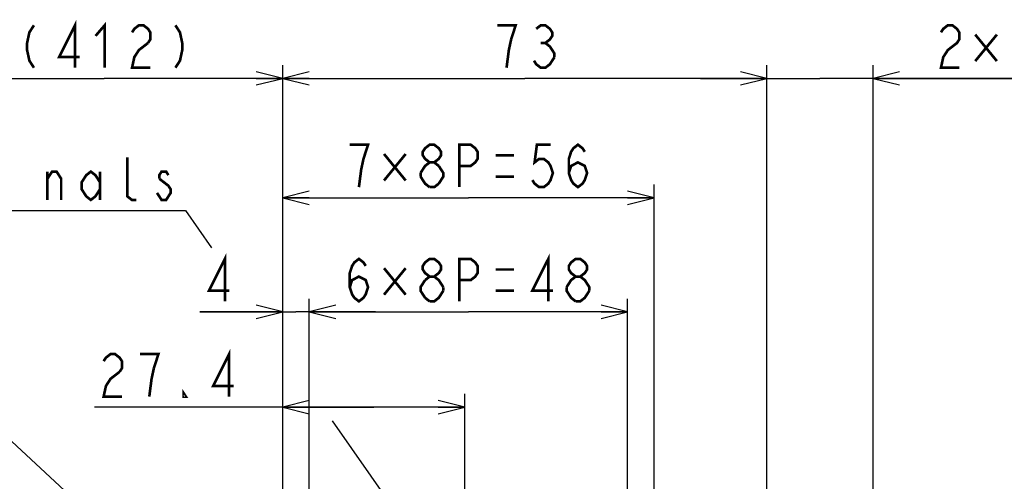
# Model space of a CAD drawing. Extents: x 29 to 422, y -226 to 287.
# Tile 29 of 63: x 90 to 164, y -26 to 8. Entities that reach past the tile are written whole.
import ezdxf

# ---------------------------------------------------------------- set-up
doc = ezdxf.new("R2010")
doc.units = 0
doc.header["$LTSCALE"] = 23.1
doc.layers.get('0').update_dxf_attribs({"linetype": 'CONTINUOUS'})
doc.layers.add('ALL_DIM', color=7, linetype='CONTINUOUS')
doc.layers.add('ALL_NOTE', color=7, linetype='CONTINUOUS')
doc.dimstyles.get("Standard").update_dxf_attribs({"dimtxt": 2.5, "dimasz": 2.5, "dimexe": 1.25, "dimexo": 0.625, "dimtad": 1, "dimcen": 2.5, "dimazin": 3, "dimtfac": 1, "dimtmove": 0, "dimatfit": 3})

# ---------------------------------------------------------------- blocks, each defined once
blk = doc.blocks.new('_OPEN')
at = {"color": 0, "linetype": 'BYBLOCK'}
for p, q in [((0, 0), (-1, 0.25)), ((-1, -0.25), (0, 0)), ((-1, 0), (0, 0))]:
    blk.add_line(p, q, dxfattribs=at)
blk = doc.blocks.new('*D42')
at = {"layer": 'ALL_DIM', "color": 2, "linetype": 'CONTINUOUS'}
for p, q in [((109.888, -38.861), (109.888, -4.067)), ((137.888, -38.861), (137.888, -4.067)), ((109.888, -5.067), (123.888, -5.067)), ((137.888, -5.067), (123.888, -5.067))]:
    blk.add_line(p, q, dxfattribs=at)
at = {"layer": 'ALL_DIM', "color": 2, "linetype": 'CONTINUOUS', "xscale": 2, "yscale": 2, "zscale": 2, "rotation": 180}
blk.add_blockref('_OPEN', (109.888, -5.067), dxfattribs=at)
at = {"layer": 'ALL_DIM', "color": 2, "linetype": 'CONTINUOUS', "xscale": 2, "yscale": 2, "zscale": 2}
blk.add_blockref('_OPEN', (137.888, -5.067), dxfattribs=at)
blk = doc.blocks.new('*D43')
at = {"layer": 'ALL_DIM', "color": 2, "linetype": 'CONTINUOUS'}
for p, q in [((111.888, -43.011), (111.888, -12.674)), ((135.888, -43.011), (135.888, -12.674)), ((111.888, -13.674), (123.888, -13.674)), ((135.888, -13.674), (123.888, -13.674))]:
    blk.add_line(p, q, dxfattribs=at)
at = {"layer": 'ALL_DIM', "color": 2, "linetype": 'CONTINUOUS', "xscale": 2, "yscale": 2, "zscale": 2, "rotation": 180}
blk.add_blockref('_OPEN', (111.888, -13.674), dxfattribs=at)
at = {"layer": 'ALL_DIM', "color": 2, "linetype": 'CONTINUOUS', "xscale": 2, "yscale": 2, "zscale": 2}
blk.add_blockref('_OPEN', (135.888, -13.674), dxfattribs=at)
blk = doc.blocks.new('*D44')
at = {"layer": 'ALL_DIM', "color": 2, "linetype": 'CONTINUOUS'}
for p, q in [((109.888, -38.861), (109.888, 4.934)), ((146.388, -42.211), (146.388, 4.934)), ((109.888, 3.934), (128.138, 3.934)), ((146.388, 3.934), (128.138, 3.934))]:
    blk.add_line(p, q, dxfattribs=at)
at = {"layer": 'ALL_DIM', "color": 2, "linetype": 'CONTINUOUS', "xscale": 2, "yscale": 2, "zscale": 2, "rotation": 180}
blk.add_blockref('_OPEN', (109.888, 3.934), dxfattribs=at)
at = {"layer": 'ALL_DIM', "color": 2, "linetype": 'CONTINUOUS', "xscale": 2, "yscale": 2, "zscale": 2}
blk.add_blockref('_OPEN', (146.388, 3.934), dxfattribs=at)
blk = doc.blocks.new('*D45')
at = {"layer": 'ALL_DIM', "color": 2, "linetype": 'CONTINUOUS'}
for p, q in [((146.388, -42.211), (146.388, 4.934)), ((154.388, -42.211), (154.388, 4.934)), ((146.388, 3.934), (141.388, 3.934)), ((141.388, 3.934), (150.388, 3.934)), ((178.087, 3.934), (150.388, 3.934)), ((154.388, 3.934), (178.087, 3.934))]:
    blk.add_line(p, q, dxfattribs=at)
at = {"layer": 'ALL_DIM', "color": 2, "linetype": 'CONTINUOUS', "xscale": 2, "yscale": 2, "zscale": 2}
blk.add_blockref('_OPEN', (146.388, 3.934), dxfattribs=at)
at = {"layer": 'ALL_DIM', "color": 2, "linetype": 'CONTINUOUS', "xscale": 2, "yscale": 2, "zscale": 2, "rotation": 180}
blk.add_blockref('_OPEN', (154.388, 3.934), dxfattribs=at)
blk = doc.blocks.new('*D47')
at = {"layer": 'ALL_DIM', "color": 2, "linetype": 'CONTINUOUS'}
for p, q in [((182.456, -31.438), (182.456, -3.254)), ((182.456, -3.254), (182.456, -34.938)), ((127.116, -31.438), (183.456, -31.438)), ((182.456, -43.438), (182.456, -34.938)), ((175.744, -38.438), (183.456, -38.438)), ((182.456, -38.438), (182.456, -43.438))]:
    blk.add_line(p, q, dxfattribs=at)
at = {"layer": 'ALL_DIM', "color": 2, "linetype": 'CONTINUOUS', "xscale": 2, "yscale": 2, "zscale": 2}
for p, rotation in [((182.456, -31.438), 270), ((182.456, -38.438), 90)]:
    blk.add_blockref('_OPEN', p, dxfattribs=dict(at, rotation=rotation))
blk = doc.blocks.new('*D48')
at = {"layer": 'ALL_DIM', "color": 2, "linetype": 'CONTINUOUS'}
for p, q in [((109.888, -38.861), (109.888, -12.674)), ((111.888, -43.011), (111.888, -12.674)), ((109.888, -13.674), (103.636, -13.674)), ((103.636, -13.674), (110.888, -13.674)), ((116.888, -13.674), (110.888, -13.674)), ((111.888, -13.674), (116.888, -13.674))]:
    blk.add_line(p, q, dxfattribs=at)
at = {"layer": 'ALL_DIM', "color": 2, "linetype": 'CONTINUOUS', "xscale": 2, "yscale": 2, "zscale": 2}
blk.add_blockref('_OPEN', (109.888, -13.674), dxfattribs=at)
at = {"layer": 'ALL_DIM', "color": 2, "linetype": 'CONTINUOUS', "xscale": 2, "yscale": 2, "zscale": 2, "rotation": 180}
blk.add_blockref('_OPEN', (111.888, -13.674), dxfattribs=at)
blk = doc.blocks.new('*D49')
at = {"layer": 'ALL_DIM', "color": 2, "linetype": 'CONTINUOUS'}
for p, q in [((109.888, -38.861), (109.888, -19.852)), ((123.612, -30.013), (123.612, -19.852)), ((116.75, -20.852), (95.701, -20.852)), ((109.888, -20.852), (116.75, -20.852)), ((123.612, -20.852), (116.75, -20.852))]:
    blk.add_line(p, q, dxfattribs=at)
at = {"layer": 'ALL_DIM', "color": 2, "linetype": 'CONTINUOUS', "xscale": 2, "yscale": 2, "zscale": 2, "rotation": 180}
blk.add_blockref('_OPEN', (109.888, -20.852), dxfattribs=at)
at = {"layer": 'ALL_DIM', "color": 2, "linetype": 'CONTINUOUS', "xscale": 2, "yscale": 2, "zscale": 2}
blk.add_blockref('_OPEN', (123.612, -20.852), dxfattribs=at)
blk = doc.blocks.new('DOUBLE_OPEN')
at = {"color": 0, "linetype": 'BYBLOCK'}
for p, q in [((-1, 0), (-2, 0.25)), ((-2, -0.25), (-1, 0)), ((-2, 0), (-1, 0)), ((0, 0), (-1, 0.25)), ((-1, -0.25), (0, 0)), ((-1, 0), (0, 0))]:
    blk.add_line(p, q, dxfattribs=at)
blk = doc.blocks.new('*D51')
at = {"layer": 'ALL_DIM', "color": 2, "linetype": 'CONTINUOUS'}
for p, q in [((109.888, -38.861), (109.888, 4.934)), ((82.985, 3.934), (96.437, 3.934)), ((109.888, 3.934), (96.437, 3.934))]:
    blk.add_line(p, q, dxfattribs=at)
at = {"layer": 'ALL_DIM', "color": 2, "linetype": 'CONTINUOUS', "xscale": 2, "yscale": 2, "zscale": 2, "rotation": 180}
blk.add_blockref('DOUBLE_OPEN', (82.985, 3.934), dxfattribs=at)
at = {"layer": 'ALL_DIM', "color": 2, "linetype": 'CONTINUOUS', "xscale": 2, "yscale": 2, "zscale": 2}
blk.add_blockref('_OPEN', (109.888, 3.934), dxfattribs=at)

msp = doc.modelspace()

# ---------------------------------------------------------------- linework, layer by layer
at = {"layer": 'ALL_DIM', "color": 2, "linetype": 'CONTINUOUS', "const_width": 0.2}
for points in [[(94.23, 4.734), (94.23, 7.934), (93.026, 5.534), (94.574, 5.534)], [(95.778, 7.134), (96.466, 7.934), (96.466, 4.734)], [(91.134, 7.934), (90.79, 7.4), (90.618, 6.6), (90.618, 6.067), (90.79, 5.267), (91.134, 4.734)], [(98.53, 7.4), (98.702, 7.667), (99.046, 7.934), (99.39, 7.934), (99.734, 7.667), (99.906, 7.4), (99.906, 6.867), (99.734, 6.6)], [(101.798, 7.934), (102.142, 7.4), (102.314, 6.6), (102.314, 6.067), (102.142, 5.267), (101.798, 4.734)], [(127.106, 6.867), (127.45, 7.934), (126.074, 7.934)], [(128.998, 7.667), (129.342, 7.934), (129.686, 7.934), (130.03, 7.667), (130.202, 7.4), (130.202, 7.134), (130.03, 6.867), (129.686, 6.6), (130.03, 6.334), (130.202, 6.067), (130.374, 5.8), (130.374, 5.534)], [(159.511, 7.4), (159.683, 7.667), (160.027, 7.934), (160.371, 7.934), (160.715, 7.667), (160.887, 7.4), (160.887, 6.867), (160.715, 6.6), (160.371, 6.334), (160.027, 6.067), (159.683, 5.534), (159.511, 4.734), (160.887, 4.734)], [(99.734, 6.6), (99.046, 6.067), (98.702, 5.534), (98.53, 4.734), (99.906, 4.734)], [(126.762, 4.734), (126.934, 6.067), (127.106, 6.867)], [(129.342, 6.6), (129.686, 6.6)], [(163.725, 7.234), (162.091, 5.234)], [(162.091, 7.234), (163.725, 5.234)], [(130.374, 5.534), (130.03, 5), (129.686, 4.734), (129.342, 4.734), (128.998, 5), (128.826, 5.267)], [(115.976, -2.134), (116.32, -1.067), (114.944, -1.067)], [(120.964, -2.4), (120.62, -2.134), (120.448, -1.867), (120.448, -1.6), (120.62, -1.334), (120.964, -1.067), (121.308, -1.067), (121.652, -1.334), (121.824, -1.6), (121.824, -1.867), (121.652, -2.134), (121.308, -2.4)], [(123.2, -4.267), (123.2, -1.067), (124.06, -1.067), (124.404, -1.334), (124.576, -1.6), (124.576, -2.134), (124.404, -2.4), (124.06, -2.667), (123.2, -2.667)], [(130.08, -1.067), (129.048, -1.067), (128.876, -2.4), (129.22, -2.134), (129.564, -2.134), (129.908, -2.4), (130.08, -2.667), (130.252, -3.2), (130.08, -3.734), (129.908, -4), (129.564, -4.267), (129.22, -4.267), (128.876, -4), (128.704, -3.734)], [(131.456, -3.2), (131.628, -2.667), (132.144, -2.4), (132.66, -2.667), (132.832, -3.2), (132.66, -3.734), (132.488, -4), (132.144, -4.267), (131.8, -4), (131.628, -3.734), (131.456, -3.2), (131.456, -2.134), (131.628, -1.6), (131.8, -1.334), (132.144, -1.067), (132.488, -1.334), (132.66, -1.6)], [(115.632, -4.267), (115.804, -2.934), (115.976, -2.134)], [(119.158, -1.767), (117.524, -3.767)], [(117.524, -1.767), (119.158, -3.767)], [(125.952, -1.867), (127.328, -1.867)], [(120.276, -3.2), (120.62, -2.667), (120.964, -2.4), (121.308, -2.4), (121.652, -2.667)], [(121.652, -2.667), (121.996, -3.2), (121.996, -3.467), (121.652, -4)], [(120.276, -3.467), (120.276, -3.2)], [(120.964, -4.267), (120.62, -4), (120.276, -3.467)], [(125.952, -3.467), (127.328, -3.467)], [(121.652, -4), (121.308, -4.267), (120.964, -4.267)], [(105.528, -12.874), (105.528, -9.674), (104.324, -12.074), (105.872, -12.074)], [(114.944, -11.808), (115.116, -11.274), (115.632, -11.008), (116.148, -11.274), (116.32, -11.808), (116.148, -12.341), (115.976, -12.608), (115.632, -12.874), (115.288, -12.608), (115.116, -12.341), (114.944, -11.808), (114.944, -10.741), (115.116, -10.208), (115.288, -9.941), (115.632, -9.674), (115.976, -9.941), (116.148, -10.208)], [(120.964, -11.008), (120.62, -10.741), (120.448, -10.474), (120.448, -10.208), (120.62, -9.941), (120.964, -9.674), (121.308, -9.674), (121.652, -9.941), (121.824, -10.208), (121.824, -10.474), (121.652, -10.741), (121.308, -11.008)], [(123.2, -12.874), (123.2, -9.674), (124.06, -9.674), (124.404, -9.941), (124.576, -10.208), (124.576, -10.741), (124.404, -11.008), (124.06, -11.274), (123.2, -11.274)], [(129.908, -12.874), (129.908, -9.674), (128.704, -12.074), (130.252, -12.074)], [(131.972, -11.008), (131.628, -10.741), (131.456, -10.474), (131.456, -10.208), (131.628, -9.941), (131.972, -9.674), (132.316, -9.674), (132.66, -9.941), (132.832, -10.208), (132.832, -10.474), (132.66, -10.741), (132.316, -11.008)], [(119.158, -10.374), (117.524, -12.374)], [(117.524, -10.374), (119.158, -12.374)], [(125.952, -10.474), (127.328, -10.474)], [(120.62, -11.274), (120.964, -11.008), (121.308, -11.008), (121.652, -11.274), (121.996, -11.808)], [(131.284, -11.808), (131.628, -11.274), (131.972, -11.008), (132.316, -11.008), (132.66, -11.274), (132.832, -11.541), (133.004, -11.808), (133.004, -12.074)], [(120.62, -12.608), (120.276, -12.074), (120.276, -11.808), (120.62, -11.274)], [(121.996, -11.808), (121.996, -12.074)], [(131.972, -12.874), (131.628, -12.608), (131.456, -12.341), (131.284, -12.074), (131.284, -11.808)], [(120.964, -12.874), (120.62, -12.608)], [(121.996, -12.074), (121.652, -12.608), (121.308, -12.874), (120.964, -12.874)], [(125.952, -12.074), (127.328, -12.074)], [(133.004, -12.074), (132.66, -12.608), (132.316, -12.874), (131.972, -12.874)], [(96.389, -17.385), (96.561, -17.119), (96.905, -16.852), (97.249, -16.852), (97.593, -17.119), (97.765, -17.385), (97.765, -17.919), (97.593, -18.185)], [(100.173, -17.919), (100.517, -16.852), (99.141, -16.852)], [(105.849, -20.052), (105.849, -16.852), (104.645, -19.252), (106.193, -19.252)], [(97.593, -18.185), (96.905, -18.719), (96.561, -19.252), (96.389, -20.052), (97.765, -20.052)], [(99.829, -20.052), (100.001, -18.719), (100.173, -17.919)], [(102.581, -20.052), (102.409, -20.052), (102.409, -19.785), (102.581, -20.052)]]:
    msp.add_lwpolyline(points, dxfattribs=at)
at = {"layer": 'ALL_NOTE', "color": 2, "linetype": 'CONTINUOUS'}
for p, q in [((55.519, -6.029), (102.553, -6.029)), ((102.553, -6.029), (104.515, -8.835)), ((108.933, -41.482), (87.728, -21.842)), ((119.738, -30.606), (113.64, -21.885))]:
    msp.add_line(p, q, dxfattribs=at)
at = {"layer": 'ALL_NOTE', "color": 2, "linetype": 'CONTINUOUS', "const_width": 0.2}
for points in [[(98.863, -5.229), (98.519, -5.229), (98.175, -4.962), (98.175, -2.029)], [(92.155, -5.229), (92.155, -3.096)], [(92.155, -3.629), (92.499, -3.096), (92.843, -3.096), (93.187, -3.629), (93.187, -5.229)], [(96.111, -4.429), (95.767, -4.962), (95.423, -5.229), (95.079, -4.962), (94.735, -4.429), (94.735, -3.896), (95.079, -3.362), (95.423, -3.096), (95.767, -3.362), (96.111, -3.896)], [(96.111, -3.096), (96.111, -5.229)], [(100.583, -3.629), (101.271, -4.162), (101.443, -4.429), (101.443, -4.696), (101.271, -4.962), (101.099, -5.229), (100.755, -5.229), (100.583, -4.962), (100.411, -4.696)], [(101.271, -3.362), (101.099, -3.096), (100.755, -3.096), (100.583, -3.362), (100.583, -3.629)]]:
    msp.add_lwpolyline(points, dxfattribs=at)

# ---------------------------------------------------------------- dimensions: what is measured, and where the dimension line sits
at = {"layer": 'ALL_DIM', "color": 2, "linetype": 'CONTINUOUS'}
dim = msp.add_linear_dim(base=(82.985, 3.934), p1=(109.888, -38.861), p2=(82.985, 2.934), angle=180, dimstyle='Standard', override={"dimblk2": 'DOUBLE_OPEN', "dimsah": 1}, dxfattribs=at)
dim.commit()
dim.dimension.update_dxf_attribs({"geometry": '*D51', "text_midpoint": (89.586, 4.734), "dimtype": 128})
for base, p1, p2, picture, middle in [((146.388, 3.934), (109.888, -38.861), (146.388, -42.211), '*D44', (125.386, 4.734)), ((154.388, 3.934), (146.388, -42.211), (154.388, -42.211), '*D45', (158.823, 4.734)), ((137.888, -5.067), (109.888, -38.861), (137.888, -38.861), '*D42', (114.256, -4.267)), ((111.888, -13.674), (109.888, -38.861), (111.888, -43.011), '*D48', (103.636, -12.874)), ((135.888, -13.674), (111.888, -43.011), (135.888, -43.011), '*D43', (114.256, -12.874)), ((123.612, -20.852), (109.888, -38.861), (123.612, -30.013), '*D49', (95.701, -20.052))]:
    dim = msp.add_linear_dim(base=base, p1=p1, p2=p2, dimstyle='Standard', dxfattribs=at)
    dim.commit()
    dim.dimension.update_dxf_attribs({"geometry": picture, "text_midpoint": middle, "dimtype": 128})
dim = msp.add_linear_dim(base=(182.456, -31.438), p1=(175.744, -38.438), p2=(127.116, -31.438), angle=90, dimstyle='Standard', dxfattribs=at)
dim.commit()
dim.dimension.update_dxf_attribs({"geometry": '*D47', "text_midpoint": (181.656, -28.022), "dimtype": 128})

doc.saveas('drawing.dxf')
